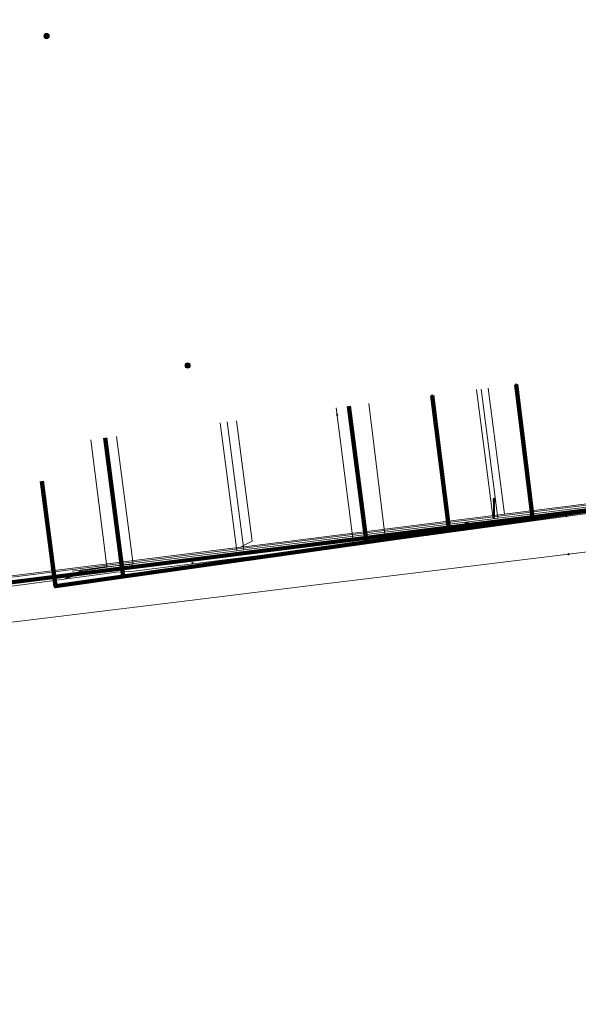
# Model space of a CAD drawing. Extents: x 152558 to 154479, y 462974 to 463683.
# Tile 28 of 256: x 152788 to 152812, y 463525 to 463567. Entities that reach past the tile are written whole.
import ezdxf
from ezdxf.lldxf.tags import DXFTag

# ---------------------------------------------------------------- set-up
doc = ezdxf.new("R2010")
doc.units = 0
doc.header["$LTSCALE"] = 0.2
doc.layers.get('0').update_dxf_attribs({"linetype": 'CONTINUOUS'})
for name, color, linetype, lineweight in [('B-RO-KL-DATA_COAXIAAL_7_ZIGGO BV-G', 90, 'KL-DATA-N', 18), ('B-RO-KL-DATA_HULPSTUK_KPN BV-S', 90, 'CONTINUOUS', 25), ('B-RO-KL-DATA_HULPSTUK_REGGEFIBER OPERATOR BV-S', 90, 'CONTINUOUS', 25), ('B-RO-KL-DATA_KABELBED_KPN BV-G', 90, 'CONTINUOUS', 100), ('B-RO-KL-DATA_KABELBED_ZIGGO BV-G', 90, 'CONTINUOUS', 100), ('B-RO-KL-DATA_REGGEFIBER OPERATOR BV-G', 90, 'KL-DATA-N', 18), ('B-RO-KL-ET_LS_400 V_STEDIN NETBEHEER BV-G', 190, 'KL-LS-N', 18), ('B-RO-KL-ET_LS_GEMEENTE AMERSFOORT-S', 190, 'CONTINUOUS', 25), ('B-RO-KL-GAS_LD_KOPER_22_0.1 BAR_STEDIN NETBEHEER BV-G', 50, 'KL-GAS-LD-N', 18), ('B-RO-KL-GAS_LD_PE_32_0.1 BAR_STEDIN NETBEHEER BV-G', 50, 'KL-GAS-LD-N', 18), ('B-RO-KL-GAS_LD_PVC_63_0.1 BAR_STEDIN NETBEHEER BV-G', 50, 'KL-GAS-LD-N', 18), ('B-RO-KL-WATER_100_VITENS-G', 170, 'KL-WATER-N', 18), ('B-RO-KL-WATER_HULPSTUK_VITENS-S', 170, 'CONTINUOUS', 25)]:
    doc.layers.add(name, color=color, linetype=linetype, lineweight=lineweight)
doc.styles.add('NLCS-ISO', font='NLCS-ISO.ttf')
tags = doc.linetypes.add('KL-DATA-N', pattern='A,4,-1,[101,NLCS.SHX,S=0.5,R=0,X=0,Y=0],-1,4,-1,["D",Standard,S=1,R=0,X=-0.25,Y=-0.5],-1.5', length=12.5).pattern_tags.tags
tags[18] = DXFTag(74, 10)
tags = doc.linetypes.add('KL-GAS-LD-N', pattern='A,4,-1,[69,NLCS.SHX,S=0.5,R=0,X=0,Y=0],-1,4,-1,["L",Standard,S=1,R=0,X=0.25,Y=-0.5],-2', length=13).pattern_tags.tags
tags[18] = DXFTag(74, 10)
tags = doc.linetypes.add('KL-LS-N', pattern='A,4,-1,[103,NLCS.SHX,S=0.75,R=0,X=0,Y=0],-1,4,-1,["L",Standard,S=1,R=0,X=0,Y=-0.5],-2', length=13).pattern_tags.tags
tags[18] = DXFTag(74, 10)
doc.linetypes.add('KL-WATER-N', pattern='A,7,-0.5,[168,NLCS.SHX,S=0.75,R=0,X=0.75,Y=0],-2', length=9.5)

# ---------------------------------------------------------------- blocks, each defined once
blk = doc.blocks.new('SKL-WTB_HULP_OVERIG-SO')
at = {"color": 0, "linetype": 'ByBlock', "lineweight": 18}
for points in [[(-0.14, 0.14), (0.14, -0.14)], [(0.14, 0.14), (-0.14, -0.14)]]:
    blk.add_lwpolyline(points, dxfattribs=at)
at = {"color": 0, "linetype": 'ByBlock', "lineweight": 18, "style": 'NLCS-ISO', "flags": 1}
for tag, p in [('TYPE', (1.5, 0)), ('OMSCHRIJVING', (1.5, -3)), ('LABEL', (1.5, -1.5))]:
    blk.add_attdef(tag, p, '', height=1, dxfattribs=at)
blk = doc.blocks.new('SKL-WTB_HULP_MOF-SO')
at = {"linetype": 'ByBlock', "lineweight": 18}
h = blk.add_hatch(color=0, dxfattribs=at)
h.dxf.hatch_style = 1
h.paths.add_polyline_path([(-0.5625, 0, 1), (0.5625, 0, 1)])
at = {"color": 0, "linetype": 'ByBlock', "lineweight": 18}
blk.add_circle((0, 0), 0.5625, dxfattribs=at)
at = {"color": 0, "linetype": 'ByBlock', "lineweight": 18, "style": 'NLCS-ISO', "flags": 1}
for tag, p in [('TYPE', (1.5, 0)), ('OMSCHRIJVING', (1.5, -3)), ('LABEL', (1.5, -1.5))]:
    blk.add_attdef(tag, p, '', height=1, dxfattribs=at)
blk = doc.blocks.new('SKL-ET_LS_MAST-SO')
for p, q in [((-0.05, 2.07), (0.05, 2.07)), ((-0.05, -2), (0.05, -2))]:
    blk.add_line(p, q)
for points in [[(-0.18, 1.76), (-0.22, 1.76), (-0.22, 1.84), (-0.18, 1.84), (-0.18, 1.79)], [(-0.18, 1.49), (-0.22, 1.49), (-0.22, 1.57), (-0.18, 1.57), (-0.18, 1.52)], [(-0.18, 1.79), (-0.05, 1.79)], [(-0.18, 1.76), (-0.05, 1.76)], [(-0.18, 1.52), (-0.05, 1.52)], [(-0.18, 1.49), (-0.05, 1.49)], [(-0.05, -2), (-0.05, 2.07)], [(0.05, -2), (0.05, 2.07)], [(0.18, 1.92), (0.05, 1.92)], [(0.18, 1.89), (0.05, 1.89)], [(0.18, 1.66), (0.05, 1.66)], [(0.18, 1.63), (0.05, 1.63)], [(0.18, 1.39), (0.05, 1.39)], [(0.18, 1.36), (0.05, 1.36)], [(0.18, 1.89), (0.22, 1.89), (0.22, 1.97), (0.18, 1.97), (0.18, 1.92)], [(0.18, 1.63), (0.22, 1.63), (0.22, 1.71), (0.18, 1.71), (0.18, 1.66)], [(0.18, 1.36), (0.22, 1.36), (0.22, 1.44), (0.18, 1.44), (0.18, 1.39)]]:
    blk.add_lwpolyline(points)

msp = doc.modelspace()

# ---------------------------------------------------------------- linework, layer by layer
at = {"layer": 'B-RO-KL-DATA_COAXIAAL_7_ZIGGO BV-G', "flags": 128}
for points in [[(152788.704, 463547.078), (152789.281, 463542.617), (152792.158, 463543.025), (152802.501, 463544.492), (152802.896, 463544.548), (152813.179, 463546.007), (152817.402, 463546.606), (152823.995, 463547.542), (152825.282, 463547.724), (152829.249, 463548.287), (152829.629, 463548.331), (152830, 463548.425), (152830.374, 463548.519), (152830.733, 463548.661), (152831.092, 463548.803), (152831.429, 463548.991), (152831.763, 463549.177), (152832.07, 463549.405), (152840.603, 463549.985), (152840.19, 463553.177), (152840.437, 463553.209), (152841.63, 463543.71), (152841.8, 463542.353), (152841.548, 463542.288), (152842.237, 463533.342), (152842.291, 463532.642), (152842.656, 463527.901), (152842.823, 463527.061), (152842.9, 463526.209), (152842.978, 463525.352), (152842.972, 463524.972), (152842.97, 463524.854), (152842.653, 463524.851)], [(152842.653, 463524.851), (152842.97, 463524.854), (152842.972, 463524.972), (152842.978, 463525.352), (152842.9, 463526.209), (152842.823, 463527.061), (152842.656, 463527.901), (152842.291, 463532.642), (152842.237, 463533.342), (152841.548, 463542.288), (152841.8, 463542.353), (152841.63, 463543.71), (152840.437, 463553.209), (152840.19, 463553.177), (152840.603, 463549.985), (152832.07, 463549.405), (152831.763, 463549.177), (152831.429, 463548.991), (152831.092, 463548.803), (152830.733, 463548.661), (152830.374, 463548.519), (152830, 463548.425), (152829.629, 463548.331), (152829.249, 463548.287), (152825.282, 463547.724), (152823.995, 463547.542), (152817.402, 463546.606), (152813.179, 463546.007), (152802.896, 463544.548), (152802.501, 463544.492), (152792.158, 463543.025), (152791.393, 463548.927)], [(152842.653, 463524.851), (152842.97, 463524.854), (152842.972, 463524.972), (152842.978, 463525.352), (152842.9, 463526.209), (152842.823, 463527.061), (152842.656, 463527.901), (152842.291, 463532.642), (152842.237, 463533.342), (152841.548, 463542.288), (152841.8, 463542.353), (152841.63, 463543.71), (152840.437, 463553.209), (152840.19, 463553.177), (152840.603, 463549.985), (152832.07, 463549.405), (152831.763, 463549.177), (152831.429, 463548.991), (152831.092, 463548.803), (152830.733, 463548.661), (152830.374, 463548.519), (152830, 463548.425), (152829.629, 463548.331), (152829.249, 463548.287), (152825.282, 463547.724), (152823.995, 463547.542), (152817.402, 463546.606), (152813.179, 463546.007), (152802.896, 463544.548), (152802.501, 463544.492), (152801.751, 463550.274)], [(152842.653, 463524.851), (152842.97, 463524.854), (152842.972, 463524.972), (152842.978, 463525.352), (152842.9, 463526.209), (152842.823, 463527.061), (152842.656, 463527.901), (152842.291, 463532.642), (152842.237, 463533.342), (152841.548, 463542.288), (152841.8, 463542.353), (152841.63, 463543.71), (152840.437, 463553.209), (152840.19, 463553.177), (152840.603, 463549.985), (152832.07, 463549.405), (152831.763, 463549.177), (152831.429, 463548.991), (152831.092, 463548.803), (152830.733, 463548.661), (152830.374, 463548.519), (152830, 463548.425), (152829.629, 463548.331), (152829.249, 463548.287), (152825.282, 463547.724), (152823.995, 463547.542), (152817.402, 463546.606), (152813.179, 463546.007), (152802.896, 463544.548), (152802.501, 463544.492), (152801.751, 463550.274)]]:
    msp.add_lwpolyline(points, dxfattribs=at)
at = {"layer": 'B-RO-KL-DATA_KABELBED_KPN BV-G', "flags": 128}
for points in [[(152806.798, 463545.213), (152809.574, 463545.56), (152808.871, 463551.192)], [(152806.798, 463545.213), (152806.007, 463545.114), (152805.3, 463550.729)], [(152821.588, 463547.063), (152809.574, 463545.56), (152806.798, 463545.213), (152806.007, 463545.114), (152786.535, 463542.679), (152786.247, 463542.656), (152785.959, 463542.657), (152785.671, 463542.684), (152785.387, 463542.736), (152785.109, 463542.811), (152784.838, 463542.911), (152784.577, 463543.034), (152784.327, 463543.179), (152784.091, 463543.345), (152783.87, 463543.531), (152783.666, 463543.735), (152783.481, 463543.956), (152783.315, 463544.193), (152783.171, 463544.443), (152783.048, 463544.704), (152782.949, 463544.975), (152782.874, 463545.254), (152782.823, 463545.538), (152782.583, 463547.31)]]:
    msp.add_lwpolyline(points, dxfattribs=at)
at = {"layer": 'B-RO-KL-DATA_KABELBED_ZIGGO BV-G', "flags": 128}
for points in [[(152801.751, 463550.274), (152802.501, 463544.492)], [(152791.393, 463548.927), (152792.158, 463543.025)], [(152788.704, 463547.078), (152789.281, 463542.617), (152792.158, 463543.025)], [(152802.501, 463544.492), (152813.179, 463546.007)], [(152792.158, 463543.025), (152802.501, 463544.492)]]:
    msp.add_lwpolyline(points, dxfattribs=at)
at = {"layer": 'B-RO-KL-DATA_REGGEFIBER OPERATOR BV-G', "flags": 128}
for points in [[(152801.958, 463544.42), (152803.494, 463544.568), (152812.935, 463545.857), (152814.139, 463546.065), (152823.572, 463547.216), (152824.755, 463547.439), (152831.271, 463548.288), (152833.112, 463549.254), (152834.343, 463551.468), (152834.59, 463553.601), (152834.21, 463555.78), (152832.777, 463567.119), (152832.484, 463569.684), (152831.07, 463580.077), (152831.002, 463580.879), (152829.936, 463589.097), (152829.687, 463591.026), (152829.589, 463591.992), (152828.363, 463601.458), (152827.334, 463609.948), (152826.619, 463615.705), (152825.359, 463625.445), (152825.098, 463627.27), (152824.861, 463628.054), (152824.349, 463628.395), (152823.598, 463628.554), (152822.89, 463628.538), (152820.255, 463628.153), (152816.208, 463627.534), (152804.371, 463626.132), (152793.355, 463624.637), (152792.459, 463624.551), (152781.6, 463623.279), (152780.66, 463623.175), (152775.189, 463622.303), (152773.668, 463621.936), (152771.207, 463621.544), (152766.996, 463621.044), (152765.883, 463622.329), (152762.821, 463621.973), (152749.966, 463620.412)], [(152782.351, 463550.599), (152783.194, 463546.363), (152783.304, 463545.572), (152784.293, 463543.697), (152785.564, 463542.866), (152786.992, 463542.564), (152791.87, 463543.211), (152792.606, 463543.252), (152801.958, 463544.42)], [(152802.612, 463550.378), (152803.299, 463544.699), (152801.96, 463544.582), (152792.596, 463543.426), (152791.858, 463543.382), (152790.443, 463543.184), (152789.646, 463542.916)], [(152801.221, 463550.198), (152801.958, 463544.42)], [(152791.879, 463548.985), (152792.578, 463543.551), (152791.848, 463543.485), (152790.435, 463543.272), (152789.646, 463542.916)], [(152790.78, 463548.843), (152791.467, 463543.46), (152790.427, 463543.322), (152789.646, 463542.916)]]:
    msp.add_lwpolyline(points, dxfattribs=at)
at = {"layer": 'B-RO-KL-ET_LS_400 V_STEDIN NETBEHEER BV-G', "flags": 128}
for points in [[(152834.234, 463555.29), (152834.383, 463554.098), (152834.034, 463552.069), (152833.021, 463550.499), (152831.465, 463549.084), (152829.737, 463548.351), (152827, 463548.009), (152821.442, 463547.314), (152819.156, 463547.028), (152818.363, 463546.928), (152815.923, 463546.623), (152810.876, 463545.992), (152808.376, 463545.679), (152807.581, 463545.58), (152804.969, 463545.253), (152799.923, 463544.622), (152797.171, 463544.278), (152796.576, 463544.203), (152795, 463544.006), (152786.166, 463542.901), (152785.35, 463543.169), (152784.601, 463543.592), (152783.952, 463544.156), (152783.427, 463544.838), (152783.048, 463545.609), (152782.429, 463550.408), (152782.366, 463550.895), (152776.596, 463550.171), (152776.362, 463552.059)], [(152819.991, 463552.633), (152820.699, 463547.17), (152786.161, 463542.85), (152785.33, 463543.123), (152784.572, 463543.551), (152783.915, 463544.122), (152783.384, 463544.811), (152782.999, 463545.594), (152782.323, 463550.839), (152776.553, 463550.115), (152776.312, 463552.053)], [(152807.681, 463551.037), (152808.376, 463545.679)], [(152796.979, 463549.651), (152797.641, 463544.538), (152797.169, 463544.298), (152797.171, 463544.278)]]:
    msp.add_lwpolyline(points, dxfattribs=at)
at = {"layer": 'B-RO-KL-GAS_LD_KOPER_22_0.1 BAR_STEDIN NETBEHEER BV-G', "flags": 128}
for points in [[(152807.185, 463550.973), (152807.895, 463545.484)], [(152807.383, 463550.999), (152808.095, 463545.509)], [(152796.285, 463549.561), (152796.989, 463544.128)]]:
    msp.add_lwpolyline(points, dxfattribs=at)
at = {"layer": 'B-RO-KL-GAS_LD_PE_32_0.1 BAR_STEDIN NETBEHEER BV-G', "flags": 128}
msp.add_lwpolyline([(152796.582, 463549.6), (152797.287, 463544.165)], dxfattribs=at)
at = {"layer": 'B-RO-KL-GAS_LD_PVC_63_0.1 BAR_STEDIN NETBEHEER BV-G', "flags": 128}
msp.add_lwpolyline([(152789.991, 463543.257), (152794.797, 463543.855), (152796.989, 463544.128), (152797.287, 463544.165), (152799.681, 463544.463), (152805.455, 463545.181), (152807.895, 463545.484), (152808.095, 463545.509), (152810.385, 463545.794), (152816.292, 463546.529), (152818.579, 463546.814), (152818.976, 463546.863), (152821.362, 463547.16), (152827.894, 463547.972), (152829.405, 463548.16), (152833.349, 463548.651), (152839.087, 463549.28), (152840.733, 463549.515)], dxfattribs=at)
at = {"layer": 'B-RO-KL-WATER_100_VITENS-G', "flags": 128}
msp.add_lwpolyline([(152833.195, 463546.847), (152827.376, 463545.976), (152827.227, 463545.958), (152821.195, 463545.221), (152816.149, 463544.604), (152811.102, 463543.987), (152805.19, 463543.264), (152800.143, 463542.647), (152795.217, 463542.045), (152779.149, 463540.081)], dxfattribs=at)

# ---------------------------------------------------------------- block references
at = {"layer": 'B-RO-KL-DATA_HULPSTUK_KPN BV-S', "xscale": 0.2, "yscale": 0.2, "zscale": 0.2}
for name, p in [('SKL-WTB_HULP_MOF-SO', (152788.9, 463566)), ('SKL-WTB_HULP_MOF-SO', (152794.9, 463552)), ('SKL-WTB_HULP_OVERIG-SO', (152808.871, 463551.192)), ('SKL-WTB_HULP_OVERIG-SO', (152805.3, 463550.729)), ('SKL-WTB_HULP_MOF-SO', (152806.798, 463545.213)), ('SKL-WTB_HULP_OVERIG-SO', (152806.798, 463545.213)), ('SKL-WTB_HULP_OVERIG-SO', (152806.798, 463545.213))]:
    msp.add_blockref(name, p, dxfattribs=at)
at = {"layer": 'B-RO-KL-DATA_HULPSTUK_REGGEFIBER OPERATOR BV-S', "xscale": 0.2, "yscale": 0.2, "zscale": 0.2}
for p in [(152801.259, 463549.903), (152811, 463545.6), (152805.1, 463544.8), (152801.958, 463544.42), (152795.1, 463543.6)]:
    msp.add_blockref('SKL-WTB_HULP_OVERIG-SO', p, dxfattribs=at)
at = {"layer": 'B-RO-KL-ET_LS_GEMEENTE AMERSFOORT-S', "xscale": 0.2, "yscale": 0.2, "zscale": 0.2}
msp.add_blockref('SKL-ET_LS_MAST-SO', (152807.934, 463545.94), dxfattribs=at)
at = {"layer": 'B-RO-KL-WATER_HULPSTUK_VITENS-S', "xscale": 0.2, "yscale": 0.2, "zscale": 0.2}
msp.add_blockref('SKL-WTB_HULP_OVERIG-SO', (152811.102, 463543.987), dxfattribs=at)
msp.add_blockref('SKL-WTB_HULP_OVERIG-SO', (152811.102, 463543.987), dxfattribs=at)
msp.add_blockref('SKL-WTB_HULP_OVERIG-SO', (152811.102, 463543.987), dxfattribs=at)
msp.add_blockref('SKL-WTB_HULP_OVERIG-SO', (152811.102, 463543.987), dxfattribs=at)
msp.add_blockref('SKL-WTB_HULP_OVERIG-SO', (152811.102, 463543.987), dxfattribs=at)
msp.add_blockref('SKL-WTB_HULP_OVERIG-SO', (152811.102, 463543.987), dxfattribs=at)

doc.saveas('drawing.dxf')
